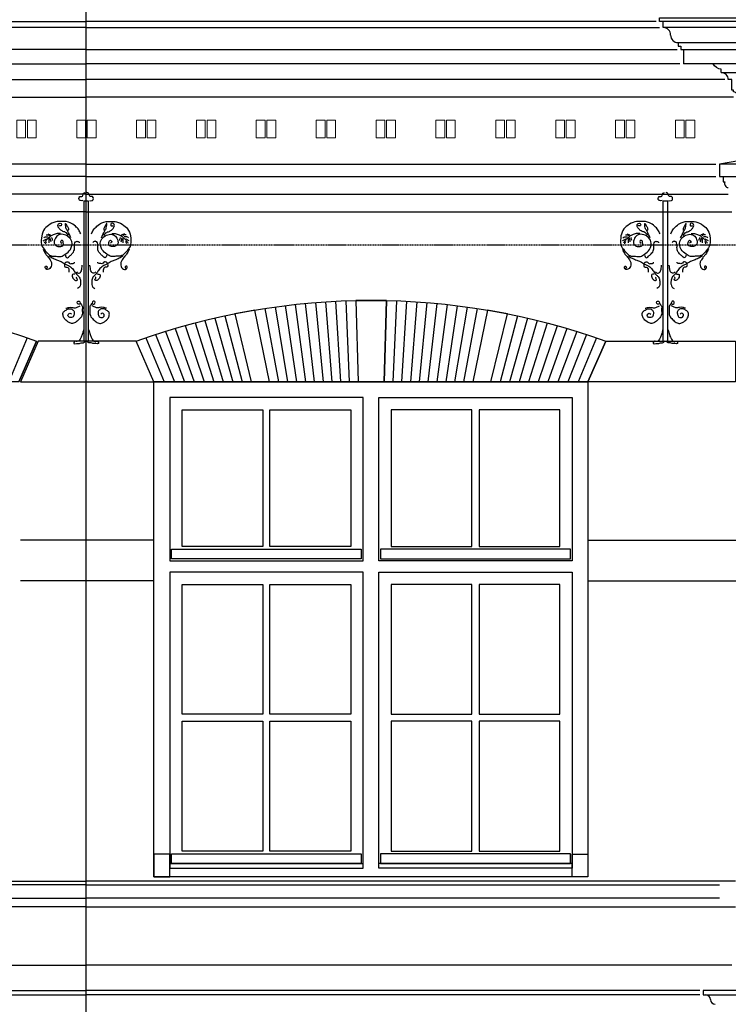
# Model space of a CAD drawing. Extents: x 0 to 286551, y -50 to 581131.
# Tile 92 of 207: x 113948 to 117972, y 560995 to 566581. Entities that reach past the tile are written whole.
import ezdxf

# ---------------------------------------------------------------- set-up
doc = ezdxf.new("R2010")
doc.units = 0
doc.header["$MEASUREMENT"] = 0
doc.linetypes.add('HIDDEN', pattern=[9.525, 6.35, -3.175])
for name, color, linetype in [('0.09', 7, 'CONTINUOUS'), ('0.13', 5, 'CONTINUOUS'), ('0.18', 1, 'CONTINUOUS'), ('0.25', 2, 'CONTINUOUS')]:
    doc.layers.add(name, color=color, linetype=linetype)
doc.layers.add('0.15 GRIJS', color=252, linetype='CONTINUOUS', lineweight=15)
doc.layers.add('HULPLIJNEN', color=252, linetype='CONTINUOUS', plot=False)

msp = doc.modelspace()

# ---------------------------------------------------------------- linework, layer by layer
at = {"layer": '0.09'}
for points in [[(114339.1, 565551.6), (114311.7, 565551.6), (114311.7, 564757.2), (114339.1, 564757.2)], [(117628.7, 565551.6), (117601.3, 565551.6), (117601.3, 564757.2), (117628.7, 564757.2)]]:
    msp.add_lwpolyline(points, close=True, dxfattribs=at)
for points, knots in [([(114306.9, 565554.9), (114302.3, 565554.4), (114295.8, 565553.7), (114285.9, 565557.1), (114283, 565567), (114287.1, 565578.6), (114295.6, 565577.4), (114302.3, 565576.5), (114309.2, 565584.7), (114309.2, 565597.2), (114317.5, 565599.3), (114320.6, 565600)], [0, 0, 0, 0, 13.707005, 19.847006, 29.281051, 41.897557, 47.5414, 53.185654, 61.165989, 75.984551, 84.667914, 84.667914, 84.667914, 84.667914]), ([(114343.9, 565554.9), (114348.5, 565554.4), (114355.1, 565553.7), (114365, 565557.1), (114367.9, 565567), (114363.7, 565578.6), (114355.2, 565577.4), (114348.5, 565576.5), (114341.6, 565584.7), (114341.6, 565597.2), (114333.3, 565599.3), (114330.2, 565600)], [0, 0, 0, 0, 13.707005, 19.847006, 29.281051, 41.897557, 47.5414, 53.185654, 61.165989, 75.984551, 84.667914, 84.667914, 84.667914, 84.667914]), ([(117596.5, 565554.9), (117592, 565554.4), (117585.4, 565553.7), (117575.5, 565557.1), (117572.6, 565567), (117576.7, 565578.6), (117585.2, 565577.4), (117591.9, 565576.5), (117598.9, 565584.7), (117598.8, 565597.2), (117607.1, 565599.3), (117610.2, 565600)], [0, 0, 0, 0, 13.707005, 19.847006, 29.281051, 41.897557, 47.5414, 53.185654, 61.165989, 75.984551, 84.667914, 84.667914, 84.667914, 84.667914]), ([(117633.5, 565554.9), (117638.1, 565554.4), (117644.7, 565553.7), (117654.6, 565557.1), (117657.5, 565567), (117653.3, 565578.6), (117644.8, 565577.4), (117638.1, 565576.5), (117631.2, 565584.7), (117631.2, 565597.2), (117622.9, 565599.3), (117619.8, 565600)], [0, 0, 0, 0, 13.707005, 19.847006, 29.281051, 41.897557, 47.5414, 53.185654, 61.165989, 75.984551, 84.667914, 84.667914, 84.667914, 84.667914]), ([(114294.8, 565366.4), (114291.4, 565374.3), (114284.4, 565391), (114262.8, 565411.4), (114232.9, 565434.5), (114191.9, 565438), (114148.7, 565435.4), (114111.9, 565417.2), (114079.5, 565386.2), (114069.8, 565342), (114070, 565294.7), (114098.2, 565265.5), (114122.2, 565237.4), (114154.5, 565240.8), (114183.7, 565234), (114211.1, 565252.8), (114240.3, 565275.6), (114250.6, 565320.2), (114225.7, 565351.4), (114195.9, 565366.1), (114161.7, 565361.7), (114148, 565337.2), (114141.1, 565314.3), (114154.9, 565295.2), (114175, 565293.9), (114199.2, 565297.5), (114196.6, 565316.3), (114190.4, 565335.5), (114175.5, 565321), (114183.7, 565316.4), (114187.8, 565314.1)], [0, 0, 0, 0, 25.446533, 53.624971, 88.035911, 136.50582, 171.959465, 217.276538, 256.718654, 301.735856, 349.744584, 389.577094, 421.057127, 453.113084, 480.457483, 507.441725, 546.88449, 591.972888, 625.444201, 658.586774, 689.271775, 717.055328, 737.820327, 757.400227, 777.05113, 798.649325, 814.580094, 829.41846, 840.685506, 851.952553, 851.952553, 851.952553, 851.952553]), ([(114356.1, 565366.4), (114359.4, 565374.3), (114366.4, 565391), (114388, 565411.4), (114417.9, 565434.5), (114458.9, 565438), (114502.1, 565435.4), (114538.9, 565417.2), (114571.3, 565386.2), (114581, 565342), (114580.8, 565294.7), (114552.6, 565265.5), (114528.6, 565237.4), (114496.3, 565240.8), (114467.1, 565234), (114439.7, 565252.8), (114410.6, 565275.6), (114400.3, 565320.2), (114425.2, 565351.4), (114454.9, 565366.1), (114489.1, 565361.7), (114502.8, 565337.2), (114509.8, 565314.3), (114495.9, 565295.2), (114475.8, 565293.9), (114451.6, 565297.5), (114454.2, 565316.3), (114460.4, 565335.5), (114475.3, 565321), (114467.1, 565316.4), (114463.1, 565314.1)], [0, 0, 0, 0, 25.446533, 53.624971, 88.035911, 136.50582, 171.959465, 217.276538, 256.718654, 301.735856, 349.744584, 389.577094, 421.057127, 453.113084, 480.457483, 507.441725, 546.88449, 591.972888, 625.444201, 658.586774, 689.271775, 717.055328, 737.820327, 757.400227, 777.05113, 798.649325, 814.580094, 829.41846, 840.685506, 851.952553, 851.952553, 851.952553, 851.952553]), ([(117584.4, 565366.4), (117581, 565374.3), (117574, 565391), (117552.4, 565411.4), (117522.5, 565434.5), (117481.6, 565438), (117438.4, 565435.4), (117401.5, 565417.2), (117369.2, 565386.2), (117359.4, 565342), (117359.7, 565294.7), (117387.8, 565265.5), (117411.8, 565237.4), (117444.1, 565240.8), (117473.3, 565234), (117500.7, 565252.8), (117529.9, 565275.6), (117540.2, 565320.2), (117515.3, 565351.4), (117485.5, 565366.1), (117451.3, 565361.7), (117437.6, 565337.2), (117430.7, 565314.3), (117444.6, 565295.2), (117464.6, 565293.9), (117488.8, 565297.5), (117486.2, 565316.3), (117480, 565335.5), (117465.1, 565321), (117473.3, 565316.4), (117477.4, 565314.1)], [0, 0, 0, 0, 25.446533, 53.624971, 88.035911, 136.50582, 171.959465, 217.276538, 256.718654, 301.735856, 349.744584, 389.577094, 421.057127, 453.113084, 480.457483, 507.441725, 546.88449, 591.972888, 625.444201, 658.586774, 689.271775, 717.055328, 737.820327, 757.400227, 777.05113, 798.649325, 814.580094, 829.41846, 840.685506, 851.952553, 851.952553, 851.952553, 851.952553]), ([(117645.7, 565366.4), (117649, 565374.3), (117656, 565391), (117677.6, 565411.4), (117707.6, 565434.5), (117748.5, 565438), (117791.7, 565435.4), (117828.5, 565417.2), (117860.9, 565386.2), (117870.7, 565342), (117870.4, 565294.7), (117842.2, 565265.5), (117818.2, 565237.4), (117785.9, 565240.8), (117756.7, 565234), (117729.4, 565252.8), (117700.2, 565275.6), (117689.9, 565320.2), (117714.8, 565351.4), (117744.5, 565366.1), (117778.7, 565361.7), (117792.4, 565337.2), (117799.4, 565314.3), (117785.5, 565295.2), (117765.4, 565293.9), (117741.2, 565297.5), (117743.9, 565316.3), (117750, 565335.5), (117764.9, 565321), (117756.8, 565316.4), (117752.7, 565314.1)], [0, 0, 0, 0, 25.446533, 53.624971, 88.035911, 136.50582, 171.959465, 217.276538, 256.718654, 301.735856, 349.744584, 389.577094, 421.057127, 453.113084, 480.457483, 507.441725, 546.88449, 591.972888, 625.444201, 658.586774, 689.271775, 717.055328, 737.820327, 757.400227, 777.05113, 798.649325, 814.580094, 829.41846, 840.685506, 851.952553, 851.952553, 851.952553, 851.952553]), ([(114224.6, 565357.4), (114219.9, 565363.9), (114210.6, 565376.6), (114188.6, 565380.1), (114174.4, 565393.1), (114165.2, 565405.6), (114164, 565419), (114171.6, 565426.6), (114183.8, 565427.7), (114185.9, 565417.9), (114183.7, 565410.2), (114176.6, 565411.2), (114173.2, 565412.9), (114171.4, 565413.8)], [0, 0, 0, 0, 23.377311, 45.086203, 62.840092, 79.844025, 91.127857, 99.107996, 110.396094, 118.811013, 124.949479, 130.593322, 136.733592, 136.733592, 136.733592, 136.733592]), ([(114239.2, 565343.7), (114233.3, 565356.6), (114224.7, 565375.2), (114209.6, 565398.8), (114208.9, 565411.7), (114207.4, 565431.9), (114217.1, 565407.8), (114224.6, 565400.7), (114226, 565389.7), (114223.2, 565386.6), (114222.2, 565385.6)], [0, 0, 0, 0, 43.256587, 62.365192, 79.462501, 88.32835, 104.226152, 120.823716, 128.883477, 132.914079, 132.914079, 132.914079, 132.914079]), ([(114411.7, 565343.7), (114417.6, 565356.6), (114426.1, 565375.2), (114441.3, 565398.8), (114442, 565411.7), (114443.4, 565431.9), (114433.7, 565407.8), (114426.2, 565400.7), (114424.9, 565389.7), (114427.7, 565386.6), (114428.6, 565385.6)], [0, 0, 0, 0, 43.256587, 62.365192, 79.462501, 88.32835, 104.226152, 120.823716, 128.883477, 132.914079, 132.914079, 132.914079, 132.914079]), ([(114426.2, 565357.4), (114431, 565363.9), (114440.2, 565376.6), (114462.3, 565380.1), (114476.5, 565393.1), (114485.6, 565405.6), (114486.8, 565419), (114479.2, 565426.6), (114467.1, 565427.7), (114465, 565417.9), (114467.1, 565410.2), (114474.2, 565411.2), (114477.6, 565412.9), (114479.4, 565413.8)], [0, 0, 0, 0, 23.377311, 45.086203, 62.840092, 79.844025, 91.127857, 99.107996, 110.396094, 118.811013, 124.949479, 130.593322, 136.733592, 136.733592, 136.733592, 136.733592]), ([(117514.3, 565357.4), (117509.5, 565363.9), (117500.3, 565376.6), (117478.2, 565380.1), (117464, 565393.1), (117454.8, 565405.6), (117453.7, 565419), (117461.2, 565426.6), (117473.4, 565427.7), (117475.5, 565417.9), (117473.3, 565410.2), (117466.2, 565411.2), (117462.8, 565412.9), (117461, 565413.8)], [0, 0, 0, 0, 23.377311, 45.086203, 62.840092, 79.844025, 91.127857, 99.107996, 110.396094, 118.811013, 124.949479, 130.593322, 136.733592, 136.733592, 136.733592, 136.733592]), ([(117528.8, 565343.7), (117522.9, 565356.6), (117514.4, 565375.2), (117499.2, 565398.8), (117498.5, 565411.7), (117497, 565431.9), (117506.8, 565407.8), (117514.2, 565400.7), (117515.6, 565389.7), (117512.8, 565386.6), (117511.8, 565385.6)], [0, 0, 0, 0, 43.256587, 62.365192, 79.462501, 88.32835, 104.226152, 120.823716, 128.883477, 132.914079, 132.914079, 132.914079, 132.914079]), ([(117701.3, 565343.7), (117707.2, 565356.6), (117715.7, 565375.2), (117730.9, 565398.8), (117731.6, 565411.7), (117733, 565431.9), (117723.3, 565407.8), (117715.8, 565400.7), (117714.5, 565389.7), (117717.3, 565386.6), (117718.2, 565385.6)], [0, 0, 0, 0, 43.256587, 62.365192, 79.462501, 88.32835, 104.226152, 120.823716, 128.883477, 132.914079, 132.914079, 132.914079, 132.914079]), ([(117715.8, 565357.4), (117720.6, 565363.9), (117729.8, 565376.6), (117751.9, 565380.1), (117766.1, 565393.1), (117775.2, 565405.6), (117776.4, 565419), (117768.8, 565426.6), (117756.7, 565427.7), (117754.6, 565417.9), (117756.7, 565410.2), (117763.9, 565411.2), (117767.2, 565412.9), (117769, 565413.8)], [0, 0, 0, 0, 23.377311, 45.086203, 62.840092, 79.844025, 91.127857, 99.107996, 110.396094, 118.811013, 124.949479, 130.593322, 136.733592, 136.733592, 136.733592, 136.733592]), ([(114081.1, 565326), (114085.5, 565329.2), (114091.6, 565333.7), (114098.6, 565336.5), (114100.5, 565337.2)], [0, 0, 0, 0, 16.324376, 22.464755, 22.464755, 22.464755, 22.464755]), ([(114084.4, 565342.9), (114087.7, 565345.5), (114095, 565351.3), (114104.3, 565350), (114109.3, 565349.3)], [0, 0, 0, 0, 12.306101, 26.819545, 26.819545, 26.819545, 26.819545]), ([(114179.5, 565368.7), (114174.9, 565368.9), (114162.5, 565369.4), (114144.5, 565363.9), (114124.6, 565355.4), (114111, 565341.8), (114096.4, 565328.7), (114090.2, 565318.2), (114086.8, 565312.3)], [0, 0, 0, 0, 13.707005, 36.977463, 55.729806, 78.026932, 93.9875, 114.331969, 114.331969, 114.331969, 114.331969]), ([(114098.1, 565359.8), (114102, 565360.3), (114109.1, 565361.3), (114114.8, 565357), (114117.4, 565355)], [0, 0, 0, 0, 11.288097, 20.689791, 20.689791, 20.689791, 20.689791]), ([(114106.9, 565366.3), (114110.5, 565365.4), (114117.6, 565363.8), (114123.4, 565359.5), (114126.3, 565357.4)], [0, 0, 0, 0, 10.966221, 21.477747, 21.477747, 21.477747, 21.477747]), ([(114115, 565314.7), (114115, 565320.3), (114115, 565327.8), (114115, 565335.4), (114115, 565337.2)], [0, 0, 0, 0, 16.925332, 22.567387, 22.567387, 22.567387, 22.567387]), ([(114134.3, 565329.2), (114133.8, 565333), (114132.9, 565338.9), (114130.4, 565344.3), (114129.5, 565346.1)], [0, 0, 0, 0, 11.539919, 17.678385, 17.678385, 17.678385, 17.678385]), ([(114207.7, 565244.6), (114208.5, 565241.8), (114210.1, 565235.9), (114220.6, 565227.4), (114232, 565241.7), (114246.7, 565252.8), (114261.9, 565274.4), (114258.5, 565297.2), (114260.2, 565314), (114267.5, 565324.5), (114276.5, 565323.3), (114284.8, 565323), (114286.2, 565317.6), (114286.7, 565315.5)], [0, 0, 0, 0, 8.681164, 18.521774, 32.391918, 52.350883, 78.75484, 104.558626, 118.472046, 130.455836, 136.099679, 145.292566, 151.431032, 151.431032, 151.431032, 151.431032]), ([(114443.1, 565244.6), (114442.4, 565241.8), (114440.7, 565235.9), (114430.3, 565227.4), (114418.8, 565241.7), (114404.2, 565252.8), (114388.9, 565274.4), (114392.3, 565297.2), (114390.6, 565314), (114383.4, 565324.5), (114374.3, 565323.3), (114366, 565323), (114364.7, 565317.6), (114364.1, 565315.5)], [0, 0, 0, 0, 8.681164, 18.521774, 32.391918, 52.350883, 78.75484, 104.558626, 118.472046, 130.455836, 136.099679, 145.292566, 151.431032, 151.431032, 151.431032, 151.431032]), ([(114471.3, 565368.7), (114475.9, 565368.9), (114488.3, 565369.4), (114506.3, 565363.9), (114526.3, 565355.4), (114539.8, 565341.8), (114554.4, 565328.7), (114560.6, 565318.2), (114564.1, 565312.3)], [0, 0, 0, 0, 13.707005, 36.977463, 55.729806, 78.026932, 93.9875, 114.331969, 114.331969, 114.331969, 114.331969]), ([(114516.5, 565329.2), (114517.1, 565333), (114517.9, 565338.9), (114520.4, 565344.3), (114521.3, 565346.1)], [0, 0, 0, 0, 11.539919, 17.678385, 17.678385, 17.678385, 17.678385]), ([(114543.9, 565366.3), (114540.3, 565365.4), (114533.2, 565363.8), (114527.4, 565359.5), (114524.5, 565357.4)], [0, 0, 0, 0, 10.966221, 21.477747, 21.477747, 21.477747, 21.477747]), ([(114552.8, 565359.8), (114548.9, 565360.3), (114541.7, 565361.3), (114536, 565357), (114533.4, 565355)], [0, 0, 0, 0, 11.288097, 20.689791, 20.689791, 20.689791, 20.689791]), ([(114535.8, 565314.7), (114535.8, 565320.3), (114535.8, 565327.8), (114535.8, 565335.4), (114535.8, 565337.2)], [0, 0, 0, 0, 16.925332, 22.567387, 22.567387, 22.567387, 22.567387]), ([(114566.5, 565342.9), (114563.1, 565345.5), (114555.8, 565351.3), (114546.5, 565350), (114541.5, 565349.3)], [0, 0, 0, 0, 12.306101, 26.819545, 26.819545, 26.819545, 26.819545]), ([(114569.7, 565326), (114565.3, 565329.2), (114559.2, 565333.7), (114552.2, 565336.5), (114550.3, 565337.2)], [0, 0, 0, 0, 16.324376, 22.464755, 22.464755, 22.464755, 22.464755]), ([(117370.7, 565326), (117375.2, 565329.2), (117381.2, 565333.7), (117388.2, 565336.5), (117390.1, 565337.2)], [0, 0, 0, 0, 16.324376, 22.464755, 22.464755, 22.464755, 22.464755]), ([(117374, 565342.9), (117377.3, 565345.5), (117384.6, 565351.3), (117393.9, 565350), (117399, 565349.3)], [0, 0, 0, 0, 12.306101, 26.819545, 26.819545, 26.819545, 26.819545]), ([(117469.1, 565368.7), (117464.5, 565368.9), (117452.1, 565369.4), (117434.1, 565363.9), (117414.2, 565355.4), (117400.6, 565341.8), (117386, 565328.7), (117379.8, 565318.2), (117376.4, 565312.3)], [0, 0, 0, 0, 13.707005, 36.977463, 55.729806, 78.026932, 93.9875, 114.331969, 114.331969, 114.331969, 114.331969]), ([(117387.7, 565359.8), (117391.6, 565360.3), (117398.7, 565361.3), (117404.4, 565357), (117407, 565355)], [0, 0, 0, 0, 11.288097, 20.689791, 20.689791, 20.689791, 20.689791]), ([(117396.5, 565366.3), (117400.1, 565365.4), (117407.2, 565363.8), (117413, 565359.5), (117415.9, 565357.4)], [0, 0, 0, 0, 10.966221, 21.477747, 21.477747, 21.477747, 21.477747]), ([(117404.6, 565314.7), (117404.6, 565320.3), (117404.6, 565327.8), (117404.6, 565335.4), (117404.6, 565337.2)], [0, 0, 0, 0, 16.925332, 22.567387, 22.567387, 22.567387, 22.567387]), ([(117424, 565329.2), (117423.4, 565333), (117422.5, 565338.9), (117420, 565344.3), (117419.1, 565346.1)], [0, 0, 0, 0, 11.539919, 17.678385, 17.678385, 17.678385, 17.678385]), ([(117497.3, 565244.6), (117498.1, 565241.8), (117499.7, 565235.9), (117510.2, 565227.4), (117521.6, 565241.7), (117536.3, 565252.8), (117551.5, 565274.4), (117548.1, 565297.2), (117549.8, 565314), (117557.1, 565324.5), (117566.1, 565323.3), (117574.4, 565323), (117575.8, 565317.6), (117576.3, 565315.5)], [0, 0, 0, 0, 8.681164, 18.521774, 32.391918, 52.350883, 78.75484, 104.558626, 118.472046, 130.455836, 136.099679, 145.292566, 151.431032, 151.431032, 151.431032, 151.431032]), ([(117732.7, 565244.6), (117732, 565241.8), (117730.4, 565235.9), (117719.9, 565227.4), (117708.4, 565241.7), (117693.8, 565252.8), (117678.6, 565274.4), (117681.9, 565297.2), (117680.2, 565314), (117673, 565324.5), (117663.9, 565323.3), (117655.7, 565323), (117654.3, 565317.6), (117653.7, 565315.5)], [0, 0, 0, 0, 8.681164, 18.521774, 32.391918, 52.350883, 78.75484, 104.558626, 118.472046, 130.455836, 136.099679, 145.292566, 151.431032, 151.431032, 151.431032, 151.431032]), ([(117760.9, 565368.7), (117765.5, 565368.9), (117777.9, 565369.4), (117795.9, 565363.9), (117815.9, 565355.4), (117829.4, 565341.8), (117844, 565328.7), (117850.2, 565318.2), (117853.7, 565312.3)], [0, 0, 0, 0, 13.707005, 36.977463, 55.729806, 78.026932, 93.9875, 114.331969, 114.331969, 114.331969, 114.331969]), ([(117806.1, 565329.2), (117806.7, 565333), (117807.5, 565338.9), (117810.1, 565344.3), (117810.9, 565346.1)], [0, 0, 0, 0, 11.539919, 17.678385, 17.678385, 17.678385, 17.678385]), ([(117833.5, 565366.3), (117829.9, 565365.4), (117822.9, 565363.8), (117817, 565359.5), (117814.2, 565357.4)], [0, 0, 0, 0, 10.966221, 21.477747, 21.477747, 21.477747, 21.477747]), ([(117842.4, 565359.8), (117838.5, 565360.3), (117831.3, 565361.3), (117825.6, 565357), (117823, 565355)], [0, 0, 0, 0, 11.288097, 20.689791, 20.689791, 20.689791, 20.689791]), ([(117825.4, 565314.7), (117825.4, 565320.3), (117825.4, 565327.8), (117825.4, 565335.4), (117825.4, 565337.2)], [0, 0, 0, 0, 16.925332, 22.567387, 22.567387, 22.567387, 22.567387]), ([(117856.1, 565342.9), (117852.7, 565345.5), (117845.4, 565351.3), (117836.1, 565350), (117831.1, 565349.3)], [0, 0, 0, 0, 12.306101, 26.819545, 26.819545, 26.819545, 26.819545]), ([(117859.3, 565326), (117854.9, 565329.2), (117848.8, 565333.7), (117841.9, 565336.5), (117840, 565337.2)], [0, 0, 0, 0, 16.324376, 22.464755, 22.464755, 22.464755, 22.464755]), ([(114081.1, 565278.4), (114084.4, 565270.6), (114090.6, 565256.1), (114107, 565238.5), (114119.9, 565221.5), (114130, 565204.3), (114129.3, 565188.1), (114125.2, 565173.4), (114114, 565165.8), (114102, 565160.8), (114095.7, 565167.8), (114091.2, 565173.8), (114092.6, 565183.5), (114102.3, 565183.5), (114105.7, 565173.6), (114100.5, 565170.4), (114098.1, 565168.8)], [0, 0, 0, 0, 25.233076, 47.012627, 71.1951, 89.943189, 104.450815, 118.981355, 133.334734, 144.878901, 152.311052, 158.809948, 167.999587, 173.643841, 182.324852, 190.304991, 190.304991, 190.304991, 190.304991]), ([(114569.7, 565278.4), (114566.4, 565270.6), (114560.2, 565256.1), (114543.8, 565238.5), (114531, 565221.5), (114520.9, 565204.3), (114521.6, 565188.1), (114525.6, 565173.4), (114536.8, 565165.8), (114548.8, 565160.8), (114555.2, 565167.8), (114559.6, 565173.8), (114558.2, 565183.5), (114548.5, 565183.5), (114545.1, 565173.6), (114550.3, 565170.4), (114552.8, 565168.8)], [0, 0, 0, 0, 25.233076, 47.012627, 71.1951, 89.943189, 104.450815, 118.981355, 133.334734, 144.878901, 152.311052, 158.809948, 167.999587, 173.643841, 182.324852, 190.304991, 190.304991, 190.304991, 190.304991]), ([(117370.7, 565278.4), (117374.1, 565270.6), (117380.2, 565256.1), (117396.6, 565238.5), (117409.5, 565221.5), (117419.6, 565204.3), (117418.9, 565188.1), (117414.8, 565173.4), (117403.6, 565165.8), (117391.6, 565160.8), (117385.3, 565167.8), (117380.8, 565173.8), (117382.3, 565183.5), (117391.9, 565183.5), (117395.3, 565173.6), (117390.1, 565170.4), (117387.7, 565168.8)], [0, 0, 0, 0, 25.233076, 47.012627, 71.1951, 89.943189, 104.450815, 118.981355, 133.334734, 144.878901, 152.311052, 158.809948, 167.999587, 173.643841, 182.324852, 190.304991, 190.304991, 190.304991, 190.304991]), ([(117859.3, 565278.4), (117856, 565270.6), (117849.8, 565256.1), (117833.4, 565238.5), (117820.6, 565221.5), (117810.5, 565204.3), (117811.2, 565188.1), (117815.2, 565173.4), (117826.4, 565165.8), (117838.5, 565160.8), (117844.8, 565167.8), (117849.2, 565173.8), (117847.8, 565183.5), (117838.1, 565183.5), (117834.8, 565173.6), (117839.9, 565170.4), (117842.4, 565168.8)], [0, 0, 0, 0, 25.233076, 47.012627, 71.1951, 89.943189, 104.450815, 118.981355, 133.334734, 144.878901, 152.311052, 158.809948, 167.999587, 173.643841, 182.324852, 190.304991, 190.304991, 190.304991, 190.304991]), ([(114115, 565241.3), (114122.4, 565236.6), (114137.5, 565226.9), (114160.6, 565216.7), (114185.4, 565208.4), (114204.3, 565194.4), (114227.8, 565185.1), (114247.9, 565170.8), (114260.9, 565149.3), (114273.3, 565132.5), (114290.2, 565119.8), (114293.4, 565098.9), (114294.4, 565080), (114289.4, 565063.1), (114280.4, 565058.3), (114276.2, 565056)], [0, 0, 0, 0, 26.408649, 53.832351, 75.541243, 104.441526, 123.19375, 151.410072, 176.242279, 198.021571, 213.982336, 237.453448, 256.796764, 272.363529, 286.233674, 286.233674, 286.233674, 286.233674]), ([(114205.3, 565201.8), (114208.9, 565204.5), (114214.9, 565209), (114226.5, 565205.6), (114231.7, 565195.3), (114244.3, 565198), (114259.2, 565196.5), (114258.6, 565203.9), (114258.5, 565205.1)], [0, 0, 0, 0, 12.619585, 21.037102, 33.021354, 41.084515, 58.693448, 61.917519, 61.917519, 61.917519, 61.917519]), ([(114535.8, 565241.3), (114528.4, 565236.6), (114513.3, 565226.9), (114490.2, 565216.7), (114465.4, 565208.4), (114446.5, 565194.4), (114423, 565185.1), (114403, 565170.8), (114389.9, 565149.3), (114377.5, 565132.5), (114360.6, 565119.8), (114357.4, 565098.9), (114356.4, 565080), (114361.5, 565063.1), (114370.4, 565058.3), (114374.6, 565056)], [0, 0, 0, 0, 26.408649, 53.832351, 75.541243, 104.441526, 123.19375, 151.410072, 176.242279, 198.021571, 213.982336, 237.453448, 256.796764, 272.363529, 286.233674, 286.233674, 286.233674, 286.233674]), ([(114445.5, 565201.8), (114441.9, 565204.5), (114435.9, 565209), (114424.3, 565205.6), (114419.1, 565195.3), (114406.5, 565198), (114391.6, 565196.5), (114392.2, 565203.9), (114392.3, 565205.1)], [0, 0, 0, 0, 12.619585, 21.037102, 33.021354, 41.084515, 58.693448, 61.917519, 61.917519, 61.917519, 61.917519]), ([(117404.6, 565241.3), (117412, 565236.6), (117427.1, 565226.9), (117450.2, 565216.7), (117475, 565208.4), (117493.9, 565194.4), (117517.4, 565185.1), (117537.5, 565170.8), (117550.5, 565149.3), (117562.9, 565132.5), (117579.9, 565119.8), (117583.1, 565098.9), (117584, 565080), (117579, 565063.1), (117570.1, 565058.3), (117565.9, 565056)], [0, 0, 0, 0, 26.408649, 53.832351, 75.541243, 104.441526, 123.19375, 151.410072, 176.242279, 198.021571, 213.982336, 237.453448, 256.796764, 272.363529, 286.233674, 286.233674, 286.233674, 286.233674]), ([(117494.9, 565201.8), (117498.5, 565204.5), (117504.5, 565209), (117516.1, 565205.6), (117521.3, 565195.3), (117533.9, 565198), (117548.8, 565196.5), (117548.2, 565203.9), (117548.1, 565205.1)], [0, 0, 0, 0, 12.619585, 21.037102, 33.021354, 41.084515, 58.693448, 61.917519, 61.917519, 61.917519, 61.917519]), ([(117825.4, 565241.3), (117818, 565236.6), (117802.9, 565226.9), (117779.8, 565216.7), (117755, 565208.4), (117736.2, 565194.4), (117712.6, 565185.1), (117692.6, 565170.8), (117679.6, 565149.3), (117667.1, 565132.5), (117650.2, 565119.8), (117647, 565098.9), (117646, 565080), (117651.1, 565063.1), (117660, 565058.3), (117664.2, 565056)], [0, 0, 0, 0, 26.408649, 53.832351, 75.541243, 104.441526, 123.19375, 151.410072, 176.242279, 198.021571, 213.982336, 237.453448, 256.796764, 272.363529, 286.233674, 286.233674, 286.233674, 286.233674]), ([(117735.1, 565201.8), (117731.5, 565204.5), (117725.6, 565209), (117714, 565205.6), (117708.7, 565195.3), (117696.1, 565198), (117681.3, 565196.5), (117681.8, 565203.9), (117681.9, 565205.1)], [0, 0, 0, 0, 12.619585, 21.037102, 33.021354, 41.084515, 58.693448, 61.917519, 61.917519, 61.917519, 61.917519]), ([(114202.1, 565191.4), (114202.3, 565186.4), (114202.7, 565176.7), (114216.7, 565178.4), (114226.2, 565171.5), (114228.1, 565161.9), (114227.8, 565154.3), (114227.9, 565150.5), (114227.9, 565148.6)], [0, 0, 0, 0, 12.51238, 24.056547, 33.897157, 45.632903, 51.27468, 56.916457, 56.916457, 56.916457, 56.916457]), ([(114269.8, 565151.1), (114273.3, 565147.3), (114281.1, 565139), (114299.7, 565151.3), (114300.8, 565170.1), (114302.8, 565182.5), (114303.7, 565188.1)], [0, 0, 0, 0, 13.870144, 30.470984, 51.395994, 68.493303, 68.493303, 68.493303, 68.493303]), ([(114381, 565151.1), (114377.5, 565147.3), (114369.7, 565139), (114351.2, 565151.3), (114350, 565170.1), (114348, 565182.5), (114347.2, 565188.1)], [0, 0, 0, 0, 13.870144, 30.470984, 51.395994, 68.493303, 68.493303, 68.493303, 68.493303]), ([(114448.8, 565191.4), (114448.5, 565186.4), (114448.1, 565176.7), (114434.2, 565178.4), (114424.7, 565171.5), (114422.7, 565161.9), (114423, 565154.3), (114423, 565150.5), (114423, 565148.6)], [0, 0, 0, 0, 12.51238, 24.056547, 33.897157, 45.632903, 51.27468, 56.916457, 56.916457, 56.916457, 56.916457]), ([(117491.7, 565191.4), (117491.9, 565186.4), (117492.3, 565176.7), (117506.3, 565178.4), (117515.8, 565171.5), (117517.7, 565161.9), (117517.4, 565154.3), (117517.5, 565150.5), (117517.5, 565148.6)], [0, 0, 0, 0, 12.51238, 24.056547, 33.897157, 45.632903, 51.27468, 56.916457, 56.916457, 56.916457, 56.916457]), ([(117559.4, 565151.1), (117563, 565147.3), (117570.7, 565139), (117589.3, 565151.3), (117590.4, 565170.1), (117592.4, 565182.5), (117593.3, 565188.1)], [0, 0, 0, 0, 13.870144, 30.470984, 51.395994, 68.493303, 68.493303, 68.493303, 68.493303]), ([(117670.6, 565151.1), (117667.1, 565147.3), (117659.3, 565139), (117640.8, 565151.3), (117639.6, 565170.1), (117637.7, 565182.5), (117636.8, 565188.1)], [0, 0, 0, 0, 13.870144, 30.470984, 51.395994, 68.493303, 68.493303, 68.493303, 68.493303]), ([(117738.4, 565191.4), (117738.1, 565186.4), (117737.7, 565176.7), (117723.8, 565178.4), (117714.3, 565171.5), (117712.3, 565161.9), (117712.6, 565154.3), (117712.6, 565150.5), (117712.6, 565148.6)], [0, 0, 0, 0, 12.51238, 24.056547, 33.897157, 45.632903, 51.27468, 56.916457, 56.916457, 56.916457, 56.916457]), ([(114261.7, 565137.4), (114256.2, 565137.5), (114242.5, 565137.8), (114248.7, 565113.7), (114259.1, 565104.8), (114269.2, 565099.2), (114279, 565106.7), (114267.9, 565114.1), (114271.4, 565120.1), (114273, 565122.9)], [0, 0, 0, 0, 13.918643, 34.21272, 50.173289, 58.590806, 66.022957, 76.122647, 84.537448, 84.537448, 84.537448, 84.537448]), ([(114389.1, 565137.4), (114394.6, 565137.5), (114408.3, 565137.8), (114402.2, 565113.7), (114391.7, 565104.8), (114381.6, 565099.2), (114371.9, 565106.7), (114382.9, 565114.1), (114379.4, 565120.1), (114377.8, 565122.9)], [0, 0, 0, 0, 13.918643, 34.21272, 50.173289, 58.590806, 66.022957, 76.122647, 84.537448, 84.537448, 84.537448, 84.537448]), ([(117551.3, 565137.4), (117545.8, 565137.5), (117532.2, 565137.8), (117538.3, 565113.7), (117548.7, 565104.8), (117558.8, 565099.2), (117568.6, 565106.7), (117557.6, 565114.1), (117561, 565120.1), (117562.6, 565122.9)], [0, 0, 0, 0, 13.918643, 34.21272, 50.173289, 58.590806, 66.022957, 76.122647, 84.537448, 84.537448, 84.537448, 84.537448]), ([(117678.7, 565137.4), (117684.3, 565137.5), (117697.9, 565137.8), (117691.8, 565113.7), (117681.4, 565104.8), (117671.2, 565099.2), (117661.5, 565106.7), (117672.5, 565114.1), (117669, 565120.1), (117667.4, 565122.9)], [0, 0, 0, 0, 13.918643, 34.21272, 50.173289, 58.590806, 66.022957, 76.122647, 84.537448, 84.537448, 84.537448, 84.537448]), ([(114291.9, 564973.1), (114290.5, 564970.6), (114288.1, 564966.4), (114278.2, 564966.4), (114272.6, 564977.1), (114279.1, 564984.7), (114289.2, 564984.8), (114291.1, 564968.5), (114307.1, 564957.9), (114301.6, 564933.4), (114308.2, 564908.4), (114289.9, 564884), (114271.2, 564867.7), (114249, 564854.5), (114224.9, 564864.6), (114205, 564877.8), (114194.1, 564898.5), (114191.9, 564919.8), (114208, 564932), (114224.1, 564942.6), (114244.5, 564940.3), (114259.4, 564926.6), (114257.5, 564908.5), (114251.3, 564892.1), (114237.4, 564890.1), (114226.2, 564892.6), (114220.5, 564903.2), (114224.9, 564912.2), (114233.5, 564919.7), (114239.4, 564913.9), (114242.4, 564910.9)], [0, 0, 0, 0, 7.743401, 13.623997, 26.02354, 33.766941, 39.647126, 52.046863, 73.243399, 90.877944, 120.268759, 147.778623, 174.56405, 197.507162, 218.507943, 247.906249, 267.815262, 287.968829, 304.598092, 324.511399, 344.829997, 361.459064, 379.093608, 396.38641, 408.413938, 417.184106, 430.329364, 436.72478, 446.977803, 457.929778, 457.929778, 457.929778, 457.929778]), ([(114358.9, 564973.1), (114360.3, 564970.6), (114362.7, 564966.4), (114372.6, 564966.4), (114378.3, 564977.1), (114371.7, 564984.7), (114361.6, 564984.8), (114359.7, 564968.5), (114343.7, 564957.9), (114349.2, 564933.4), (114342.7, 564908.4), (114360.9, 564884), (114379.6, 564867.7), (114401.8, 564854.5), (114425.9, 564864.6), (114445.8, 564877.8), (114456.7, 564898.5), (114459, 564919.8), (114442.8, 564932), (114426.8, 564942.6), (114406.3, 564940.3), (114391.4, 564926.6), (114393.3, 564908.5), (114399.5, 564892.1), (114413.4, 564890.1), (114424.7, 564892.6), (114430.4, 564903.2), (114425.9, 564912.2), (114417.3, 564919.7), (114411.5, 564913.9), (114408.5, 564910.9)], [0, 0, 0, 0, 7.743401, 13.623997, 26.02354, 33.766941, 39.647126, 52.046863, 73.243399, 90.877944, 120.268759, 147.778623, 174.56405, 197.507162, 218.507943, 247.906249, 267.815262, 287.968829, 304.598092, 324.511399, 344.829997, 361.459064, 379.093608, 396.38641, 408.413938, 417.184106, 430.329364, 436.72478, 446.977803, 457.929778, 457.929778, 457.929778, 457.929778]), ([(117581.5, 564973.1), (117580.2, 564970.6), (117577.7, 564966.4), (117567.8, 564966.4), (117562.2, 564977.1), (117568.7, 564984.7), (117578.8, 564984.8), (117580.8, 564968.5), (117596.7, 564957.9), (117591.2, 564933.4), (117597.8, 564908.4), (117579.5, 564884), (117560.8, 564867.7), (117538.7, 564854.5), (117514.5, 564864.6), (117494.7, 564877.8), (117483.7, 564898.5), (117481.5, 564919.8), (117497.7, 564932), (117513.7, 564942.6), (117534.1, 564940.3), (117549, 564926.6), (117547.1, 564908.5), (117540.9, 564892.1), (117527.1, 564890.1), (117515.8, 564892.6), (117510.1, 564903.2), (117514.5, 564912.2), (117523.1, 564919.7), (117529, 564913.9), (117532, 564910.9)], [0, 0, 0, 0, 7.743401, 13.623997, 26.02354, 33.766941, 39.647126, 52.046863, 73.243399, 90.877944, 120.268759, 147.778623, 174.56405, 197.507162, 218.507943, 247.906249, 267.815262, 287.968829, 304.598092, 324.511399, 344.829997, 361.459064, 379.093608, 396.38641, 408.413938, 417.184106, 430.329364, 436.72478, 446.977803, 457.929778, 457.929778, 457.929778, 457.929778]), ([(117648.5, 564973.1), (117649.9, 564970.6), (117652.3, 564966.4), (117662.2, 564966.4), (117667.9, 564977.1), (117661.4, 564984.7), (117651.2, 564984.8), (117649.3, 564968.5), (117633.3, 564957.9), (117638.8, 564933.4), (117632.3, 564908.4), (117650.5, 564884), (117669.2, 564867.7), (117691.4, 564854.5), (117715.5, 564864.6), (117735.4, 564877.8), (117746.3, 564898.5), (117748.6, 564919.8), (117732.4, 564932), (117716.4, 564942.6), (117695.9, 564940.3), (117681, 564926.6), (117682.9, 564908.5), (117689.1, 564892.1), (117703, 564890.1), (117714.3, 564892.6), (117720, 564903.2), (117715.5, 564912.2), (117706.9, 564919.7), (117701.1, 564913.9), (117698.1, 564910.9)], [0, 0, 0, 0, 7.743401, 13.623997, 26.02354, 33.766941, 39.647126, 52.046863, 73.243399, 90.877944, 120.268759, 147.778623, 174.56405, 197.507162, 218.507943, 247.906249, 267.815262, 287.968829, 304.598092, 324.511399, 344.829997, 361.459064, 379.093608, 396.38641, 408.413938, 417.184106, 430.329364, 436.72478, 446.977803, 457.929778, 457.929778, 457.929778, 457.929778]), ([(114210.4, 564943.7), (114216, 564945.7), (114227.1, 564949.7), (114246, 564949.7), (114265.9, 564942.6), (114280.2, 564953.7), (114289.1, 564956.9), (114291.9, 564957.9)], [0, 0, 0, 0, 17.540414, 35.181791, 56.333865, 75.871848, 84.919117, 84.919117, 84.919117, 84.919117]), ([(114440.4, 564943.7), (114434.8, 564945.7), (114423.7, 564949.7), (114404.8, 564949.7), (114384.9, 564942.6), (114370.6, 564953.7), (114361.7, 564956.9), (114358.9, 564957.9)], [0, 0, 0, 0, 17.540414, 35.181791, 56.333865, 75.871848, 84.919117, 84.919117, 84.919117, 84.919117]), ([(117500.1, 564943.7), (117505.6, 564945.7), (117516.7, 564949.7), (117535.6, 564949.7), (117555.6, 564942.6), (117569.8, 564953.7), (117578.7, 564956.9), (117581.5, 564957.9)], [0, 0, 0, 0, 17.540414, 35.181791, 56.333865, 75.871848, 84.919117, 84.919117, 84.919117, 84.919117]), ([(117730, 564943.7), (117724.5, 564945.7), (117713.3, 564949.7), (117694.4, 564949.7), (117674.5, 564942.6), (117660.3, 564953.7), (117651.3, 564956.9), (117648.5, 564957.9)], [0, 0, 0, 0, 17.540414, 35.181791, 56.333865, 75.871848, 84.919117, 84.919117, 84.919117, 84.919117]), ([(114309.5, 564821.1), (114307.6, 564812.1), (114304.3, 564796.5), (114296.2, 564776.9), (114288.1, 564762.9), (114275.5, 564751.7), (114258.8, 564761.2), (114252.2, 564739), (114270.9, 564745.7), (114284.8, 564742.7), (114297.7, 564748.7), (114312.9, 564746.1), (114318.2, 564753.6), (114321.8, 564758.7)], [0, 0, 0, 0, 27.577592, 48.072722, 62.608488, 77.14672, 92.758846, 104.39739, 118.894805, 131.161563, 150.411774, 158.218042, 174.79317, 174.79317, 174.79317, 174.79317]), ([(114341.3, 564821.1), (114343.2, 564812.1), (114346.6, 564796.5), (114354.6, 564776.9), (114362.7, 564762.9), (114375.3, 564751.7), (114392.1, 564761.2), (114398.6, 564739), (114380, 564745.7), (114366.1, 564742.7), (114353.1, 564748.7), (114337.9, 564746.1), (114332.6, 564753.6), (114329, 564758.7)], [0, 0, 0, 0, 27.577592, 48.072722, 62.608488, 77.14672, 92.758846, 104.39739, 118.894805, 131.161563, 150.411774, 158.218042, 174.79317, 174.79317, 174.79317, 174.79317]), ([(117599.2, 564821.1), (117597.2, 564812.1), (117593.9, 564796.5), (117585.9, 564776.9), (117577.7, 564762.9), (117565.1, 564751.7), (117548.4, 564761.2), (117541.9, 564739), (117560.5, 564745.7), (117574.4, 564742.7), (117587.3, 564748.7), (117602.5, 564746.1), (117607.8, 564753.6), (117611.4, 564758.7)], [0, 0, 0, 0, 27.577592, 48.072722, 62.608488, 77.14672, 92.758846, 104.39739, 118.894805, 131.161563, 150.411774, 158.218042, 174.79317, 174.79317, 174.79317, 174.79317]), ([(117630.9, 564821.1), (117632.8, 564812.1), (117636.2, 564796.5), (117644.2, 564776.9), (117652.4, 564762.9), (117664.9, 564751.7), (117681.7, 564761.2), (117688.2, 564739), (117669.6, 564745.7), (117655.7, 564742.7), (117642.8, 564748.7), (117627.5, 564746.1), (117622.2, 564753.6), (117618.6, 564758.7)], [0, 0, 0, 0, 27.577592, 48.072722, 62.608488, 77.14672, 92.758846, 104.39739, 118.894805, 131.161563, 150.411774, 158.218042, 174.79317, 174.79317, 174.79317, 174.79317])]:
    msp.add_open_spline(points, degree=3, knots=knots, dxfattribs=at)
for points in [[(114094.8, 565309), (114096.7, 565313.9), (114098.6, 565318.7), (114100.5, 565323.5)], [(114126.3, 565321.1), (114124.4, 565328.4), (114122.5, 565335.6), (114120.6, 565342.9)], [(114524.5, 565321.1), (114526.4, 565328.4), (114528.3, 565335.6), (114530.2, 565342.9)], [(114556, 565309), (114554.1, 565313.9), (114552.2, 565318.7), (114550.3, 565323.5)], [(117384.4, 565309), (117386.3, 565313.9), (117388.2, 565318.7), (117390.1, 565323.5)], [(117415.9, 565321.1), (117414, 565328.4), (117412.1, 565335.6), (117410.2, 565342.9)], [(117814.2, 565321.1), (117816, 565328.4), (117817.9, 565335.6), (117819.8, 565342.9)], [(117845.6, 565309), (117843.7, 565313.9), (117841.8, 565318.7), (117840, 565323.5)]]:
    msp.add_open_spline(points, degree=3, dxfattribs=at)
at = {"layer": '0.13'}
for points in [[(114325.4, 566536.2), (111068.4, 566536.2)], [(114325.4, 566536.2), (117582.4, 566536.2)], [(114325.4, 566411.2), (110968.4, 566411.2)], [(114325.4, 566411.2), (117682.4, 566411.2)], [(117932.4, 566281.2), (122173.2, 566281.2)], [(110738.4, 566241.2), (114325.4, 566241.2)], [(117952.4, 566241.2), (114325.4, 566241.2)], [(110738.4, 566141.2), (114325.4, 566141.2)], [(118002.4, 566141.2), (114325.4, 566141.2)], [(114325.4, 565761.2), (110748.4, 565761.2)], [(114325.4, 565761.2), (117902.4, 565761.2)], [(114325.4, 565691.2), (110748.4, 565691.2)], [(114325.4, 565691.2), (117902.4, 565691.2)], [(114325.4, 565591.2), (110738.4, 565591.2)], [(114325.4, 565591.2), (117972.3, 565591.2)], [(114325.4, 565491.2), (110738.4, 565491.2)], [(114325.4, 565491.2), (117992.4, 565491.2)], [(115742.4, 564983.8), (115770.4, 564527.2)], [(115799.9, 564986.3), (115820, 564527.2)], [(115857.5, 564987.9), (115869.5, 564527.2)], [(116030.3, 564987.9), (116018, 564527.2)], [(116087.8, 564986.2), (116067.5, 564527.2)], [(116145.4, 564983.7), (116117.1, 564527.2)], [(115340.9, 564942.8), (115418.4, 564527.2)], [(115398, 564951.1), (115469.5, 564527.2)], [(115455.3, 564958.7), (115520.2, 564527.2)], [(115512.6, 564965.4), (115570.6, 564527.2)], [(115570, 564971.2), (115620.9, 564527.2)], [(115627.4, 564976.2), (115670.9, 564527.2)], [(115684.9, 564980.4), (115720.7, 564527.2)], [(116202.9, 564980.3), (116166.8, 564527.2)], [(116260.4, 564976.1), (116216.7, 564527.2)], [(116317.8, 564971), (116266.7, 564527.2)], [(116375.2, 564965.2), (116316.9, 564527.2)], [(116432.5, 564958.4), (116367.4, 564527.2)], [(116489.7, 564950.9), (116418.1, 564527.2)], [(116546.9, 564942.5), (116469.1, 564527.2)], [(115000.2, 564874.8), (115104, 564527.2)], [(115056.7, 564888.2), (115157.6, 564527.2)], [(115113.3, 564900.8), (115210.6, 564527.2)], [(116774.5, 564900.4), (116677, 564527.2)], [(116831.1, 564887.8), (116730.1, 564527.2)], [(116887.5, 564874.3), (116783.7, 564527.2)], [(114831.7, 564829.5), (114939.6, 564527.2)], [(114887.7, 564845.4), (114995, 564527.2)], [(114943.9, 564860.5), (115049.8, 564527.2)], [(116943.9, 564860), (116837.9, 564527.2)], [(117000, 564844.9), (116892.7, 564527.2)], [(117056, 564828.9), (116948.1, 564527.2)], [(113990.9, 564775.9), (113886.9, 564527.2)], [(114664.8, 564776.5), (114768.9, 564527.2)], [(114720.2, 564795), (114826.6, 564527.2)], [(114775.9, 564812.7), (114883.5, 564527.2)], [(117111.9, 564812.1), (117004.3, 564527.2)], [(117167.5, 564794.4), (117061.2, 564527.2)], [(117222.9, 564775.9), (117118.9, 564527.2)], [(114053.3, 564757.2), (113952.4, 564527.2), (114710.4, 564527.2), (114609.5, 564757.2), (114053.3, 564757.2)], [(118012.4, 564757.2), (118012.4, 564527.2), (117175.4, 564527.2), (117276.3, 564757.2), (118012.4, 564757.2)], [(114710.4, 563627.2), (113952.4, 563627.2)], [(114710.4, 563627.2), (113952.4, 563627.2)], [(117175.4, 563627.2), (117933.4, 563627.2)], [(117175.4, 563627.2), (118015.4, 563627.2)], [(114710.4, 563397.2), (113952.4, 563397.2)], [(114710.4, 563397.2), (113952.4, 563397.2)], [(117175.4, 563397.2), (117933.4, 563397.2)], [(117175.4, 563397.2), (118015.4, 563397.2)], [(110738.4, 561693.4), (114325.4, 561693.4)], [(118012.4, 561693.4), (114325.4, 561693.4)], [(114325.4, 561547.2), (110738.4, 561547.2)], [(114325.4, 561547.2), (118012.4, 561547.2)], [(110738.4, 561217.2), (114326.9, 561217.2)], [(117992.4, 561217.2), (114323.9, 561217.2)]]:
    msp.add_lwpolyline(points, dxfattribs=at)
msp.add_lwpolyline([(118032.4, 566141.2), (118022.4, 566141.2), (118022.4, 566151.2, 0.414214), (118002.4, 566171.2), (118002.4, 566181.2), (117992.4, 566181.2), (117992.4, 566241.2), (117972.4, 566241.2, 0.414214), (117932.4, 566281.2), (117932.4, 566301.2, -0.298217), (117886.6, 566331.2, -0.298217)], format="xyb", dxfattribs=at)
for points in [[(111377.5, 564757.2, -0.173726), (114044.3, 564757.2), (113943.4, 564527.2), (111478.4, 564527.2)], [(114609.5, 564757.2, -0.173726), (117276.3, 564757.2), (117175.4, 564527.2), (114710.4, 564527.2)]]:
    msp.add_lwpolyline(points, format="xyb", close=True, dxfattribs=at)
for points in [[(114810.4, 563577.2), (115887.9, 563577.2), (115887.9, 563522.2), (114810.4, 563522.2)], [(117075.4, 563577.2), (115997.9, 563577.2), (115997.9, 563522.2), (117075.4, 563522.2)], [(114800.4, 561847.2), (114710.4, 561847.2), (114710.4, 561717.2), (114800.4, 561717.2)], [(114810.4, 561848.2), (115887.9, 561848.2), (115887.9, 561793.2), (114810.4, 561793.2)], [(117075.4, 561848.2), (115997.9, 561848.2), (115997.9, 561793.2), (117075.4, 561793.2)], [(117085.4, 561847.2), (117175.4, 561847.2), (117175.4, 561717.2), (117085.4, 561717.2)]]:
    msp.add_lwpolyline(points, close=True, dxfattribs=at)
at = {"layer": '0.15 GRIJS'}
for points in [[(113981.9, 565911.2), (113981.9, 566011.2), (113931.9, 566011.2), (113931.9, 565911.2)], [(113991.9, 565911.2), (113991.9, 566011.2), (114041.9, 566011.2), (114041.9, 565911.2)], [(114321.9, 565911.2), (114321.9, 566011.2), (114271.9, 566011.2), (114271.9, 565911.2)], [(114331.9, 565911.2), (114331.9, 566011.2), (114381.9, 566011.2), (114381.9, 565911.2)], [(114661.9, 565911.2), (114661.9, 566011.2), (114611.9, 566011.2), (114611.9, 565911.2)], [(114671.9, 565911.2), (114671.9, 566011.2), (114721.9, 566011.2), (114721.9, 565911.2)], [(115001.9, 565911.2), (115001.9, 566011.2), (114951.9, 566011.2), (114951.9, 565911.2)], [(115011.9, 565911.2), (115011.9, 566011.2), (115061.9, 566011.2), (115061.9, 565911.2)], [(115341.9, 565911.2), (115341.9, 566011.2), (115291.9, 566011.2), (115291.9, 565911.2)], [(115351.9, 565911.2), (115351.9, 566011.2), (115401.9, 566011.2), (115401.9, 565911.2)], [(115681.9, 565911.2), (115681.9, 566011.2), (115631.9, 566011.2), (115631.9, 565911.2)], [(115691.9, 565911.2), (115691.9, 566011.2), (115741.9, 566011.2), (115741.9, 565911.2)], [(116021.9, 565911.2), (116021.9, 566011.2), (115971.9, 566011.2), (115971.9, 565911.2)], [(116031.9, 565911.2), (116031.9, 566011.2), (116081.9, 566011.2), (116081.9, 565911.2)], [(116361.9, 565911.2), (116361.9, 566011.2), (116311.9, 566011.2), (116311.9, 565911.2)], [(116371.9, 565911.2), (116371.9, 566011.2), (116421.9, 566011.2), (116421.9, 565911.2)], [(116701.9, 565911.2), (116701.9, 566011.2), (116651.9, 566011.2), (116651.9, 565911.2)], [(116711.9, 565911.2), (116711.9, 566011.2), (116761.9, 566011.2), (116761.9, 565911.2)], [(117041.9, 565911.2), (117041.9, 566011.2), (116991.9, 566011.2), (116991.9, 565911.2)], [(117051.9, 565911.2), (117051.9, 566011.2), (117101.9, 566011.2), (117101.9, 565911.2)], [(117381.9, 565911.2), (117381.9, 566011.2), (117331.9, 566011.2), (117331.9, 565911.2)], [(117391.9, 565911.2), (117391.9, 566011.2), (117441.9, 566011.2), (117441.9, 565911.2)], [(117721.9, 565911.2), (117721.9, 566011.2), (117671.9, 566011.2), (117671.9, 565911.2)], [(117731.9, 565911.2), (117731.9, 566011.2), (117781.9, 566011.2), (117781.9, 565911.2)]]:
    msp.add_lwpolyline(points, close=True, dxfattribs=at)
at = {"layer": '0.18'}
for p, q in [((117687.4, 566451.2), (117687.4, 566431.2)), ((117687.4, 566431.2), (117702.4, 566431.2)), ((117702.4, 566431.2), (117702.4, 566411.2)), ((117717.4, 566411.2), (117717.4, 566331.2)), ((118032.4, 565781.2), (117922.4, 565761.2)), ((117942.4, 565691.2), (117942.4, 565661.2)), ((117942.4, 565661.2), (117952.5, 565661.2))]:
    msp.add_line(p, q, dxfattribs=at)
for points in [[(111088.4, 566571.2), (114325.4, 566571.2)], [(117562.4, 566571.2), (114325.4, 566571.2)], [(117602.4, 566536.2), (117602.4, 566571.2)], [(122173.2, 566536.2), (117602.4, 566536.2)], [(117687.4, 566451.2), (122173.2, 566451.2)], [(117702.4, 566411.2), (122173.2, 566411.2)], [(110953.4, 566331.2), (114325.4, 566331.2)], [(117697.4, 566331.2), (114325.4, 566331.2)], [(122173.2, 566331.2), (117717.4, 566331.2)], [(122173.2, 565761.2), (117922.4, 565761.2), (117922.4, 565691.2), (122173.2, 565691.2)], [(116030.3, 564987.9), (115857.5, 564987.9), (115869.5, 564527.2), (116018, 564527.2), (116030.3, 564987.9)], [(115283.8, 564933.5), (115170, 564912.6), (115263.2, 564527.2), (115367.1, 564527.2), (115283.8, 564933.5)], [(116717.7, 564912.2), (116603.9, 564933.2), (116520.5, 564527.2), (116624.4, 564527.2), (116717.7, 564912.2)], [(114325.4, 561672.2), (110728.4, 561672.2)], [(114325.4, 561672.2), (117922.4, 561672.2)], [(110728.4, 561597.2), (114325.4, 561597.2)], [(117922.4, 561597.2), (114325.4, 561597.2)], [(110841, 561072.9), (114326.9, 561072.9)], [(117809.8, 561072.9), (114323.9, 561072.9)], [(110841, 561047.5), (114326.9, 561047.5)], [(117809.8, 561047.5), (114323.9, 561047.5)]]:
    msp.add_lwpolyline(points, dxfattribs=at)
for points in [[(114800.4, 563511.2), (115897.9, 563511.2), (115897.9, 564437.2), (114800.4, 564437.2)], [(117085.4, 563511.2), (115987.9, 563511.2), (115987.9, 564437.2), (117085.4, 564437.2)], [(114870.4, 564367.2), (115329.2, 564367.2), (115329.2, 563592.2), (114870.4, 563592.2)], [(115369.2, 564367.2), (115827.9, 564367.2), (115827.9, 563592.2), (115369.2, 563592.2)], [(116516.7, 564367.2), (116057.9, 564367.2), (116057.9, 563592.2), (116516.7, 563592.2)], [(117015.4, 564367.2), (116556.7, 564367.2), (116556.7, 563592.2), (117015.4, 563592.2)], [(115897.9, 563447.2), (114800.4, 563447.2), (114800.4, 561767.2), (115897.9, 561767.2)], [(114800.4, 561793.2), (115897.9, 561793.2), (115897.9, 563447.2), (114800.4, 563447.2)], [(115987.9, 563447.2), (117085.4, 563447.2), (117085.4, 561767.2), (115987.9, 561767.2)], [(117085.4, 561793.2), (115987.9, 561793.2), (115987.9, 563447.2), (117085.4, 563447.2)], [(114870.4, 563377.2), (115329.2, 563377.2), (115329.2, 562640.2), (114870.4, 562640.2)], [(115369.2, 563377.2), (115827.9, 563377.2), (115827.9, 562640.2), (115369.2, 562640.2)], [(116516.7, 563377.2), (116057.9, 563377.2), (116057.9, 562640.2), (116516.7, 562640.2)], [(117015.4, 563377.2), (116556.7, 563377.2), (116556.7, 562640.2), (117015.4, 562640.2)], [(114870.4, 562600.2), (115329.2, 562600.2), (115329.2, 561863.2), (114870.4, 561863.2)], [(115369.2, 562600.2), (115827.9, 562600.2), (115827.9, 561863.2), (115369.2, 561863.2)], [(116516.7, 562600.2), (116057.9, 562600.2), (116057.9, 561863.2), (116516.7, 561863.2)], [(117015.4, 562600.2), (116556.7, 562600.2), (116556.7, 561863.2), (117015.4, 561863.2)]]:
    msp.add_lwpolyline(points, close=True, dxfattribs=at)
for centre, radius, start, end in [((117602.4, 566493.7), 42.5, 0, 90), ((117687.4, 566493.7), 42.5, 180, 270), ((117979.5, 565653.4), 28.1, 163.7981, 255.4429), ((117845.2, 561021), 26.5, 0, 90), ((117898.2, 561021), 26.5, 180, 270)]:
    msp.add_arc(centre, radius, start, end, dxfattribs=at)
at = {"layer": '0.25'}
for points in [[(122173.2, 566571.2), (117582.4, 566571.2), (117582.4, 566591.2), (122173.2, 566591.2)], [(113943.4, 564527.2), (114044.3, 564757.2)], [(114710.4, 564527.2), (114609.5, 564757.2)], [(117175.4, 564527.2), (117276.3, 564757.2)], [(122173.2, 561072.9), (117829.8, 561072.9), (117829.8, 561047.5), (122173.2, 561047.5)]]:
    msp.add_lwpolyline(points, dxfattribs=at)
msp.add_lwpolyline([(117175.4, 561717.2), (114710.4, 561717.2), (114710.4, 564527.2), (117175.4, 564527.2)], close=True, dxfattribs=at)
at = {"layer": 'HULPLIJNEN'}
msp.add_lwpolyline([(114325.4, 552040.1), (114325.4, 572266.7)], dxfattribs=at)
at = {"layer": 'HULPLIJNEN', "linetype": 'HIDDEN'}
msp.add_lwpolyline([(80351, 565304.2), (146944.1, 565304.2)], dxfattribs=at)

doc.saveas('drawing.dxf')
